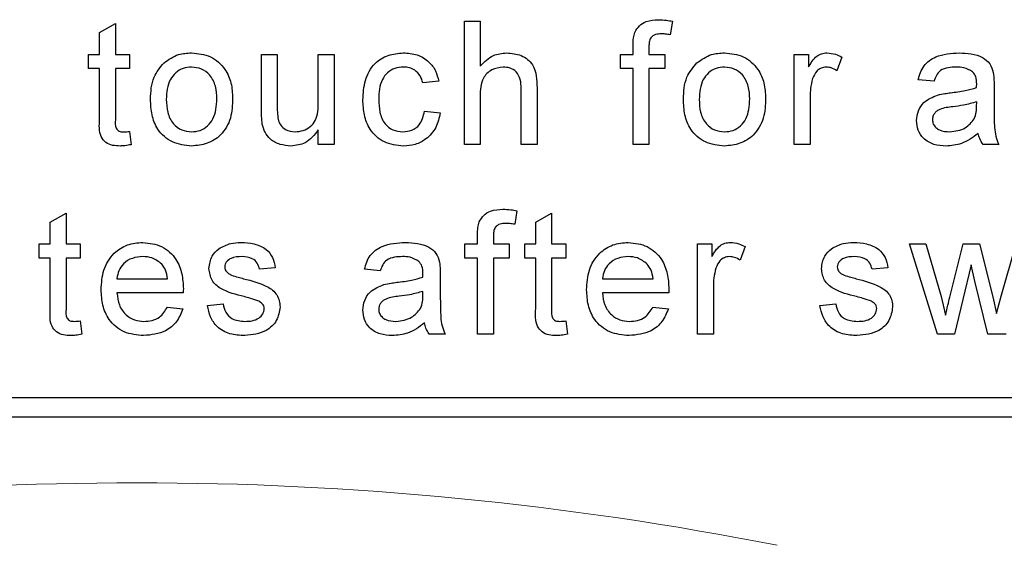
# Model space of a CAD drawing. Header units: millimetres. Extents: x 5 to 418, y 2 to 292.
# Tile 18 of 48: x 87.4 to 92.46, y 217.06 to 219.76. Entities that reach past the tile are written whole.
import ezdxf

# ---------------------------------------------------------------- set-up
doc = ezdxf.new("R2010")
doc.units = ezdxf.units.MM

msp = doc.modelspace()

# ---------------------------------------------------------------- linework, layer by layer
at = {"color": 7, "linetype": 'Continuous', "lineweight": 25}
for p, q in [((87.8148, 219.6913), (87.896, 219.7375)), ((87.896, 219.7375), (87.896, 219.5787)), ((89.6888, 219.1159), (89.6888, 219.7492)), ((89.6888, 219.7492), (89.77, 219.7492)), ((89.77, 219.7492), (89.77, 219.5179)), ((90.7583, 219.7493), (90.7467, 219.6802)), ((87.8148, 219.5787), (87.8148, 219.6913)), ((90.5559, 219.5787), (90.5559, 219.6257)), ((90.6371, 219.6179), (90.6371, 219.5787)), ((87.758, 219.5056), (87.758, 219.5787)), ((87.758, 219.5787), (87.8148, 219.5787)), ((87.896, 219.5787), (87.9691, 219.5787)), ((87.9691, 219.5787), (87.9691, 219.5056)), ((88.6463, 219.5787), (88.7274, 219.5787)), ((88.6463, 219.2933), (88.6463, 219.5787)), ((88.7274, 219.5787), (88.7274, 219.327)), ((88.9386, 219.3356), (88.9386, 219.5787)), ((88.9386, 219.5787), (89.0198, 219.5787)), ((89.0198, 219.5787), (89.0198, 219.1159)), ((90.491, 219.5056), (90.491, 219.5787)), ((90.491, 219.5787), (90.5559, 219.5787)), ((90.6371, 219.5787), (90.7183, 219.5787)), ((90.7183, 219.5787), (90.7183, 219.5056)), ((91.3842, 219.1159), (91.3842, 219.5787)), ((91.3842, 219.5787), (91.4573, 219.5787)), ((91.4573, 219.5787), (91.4573, 219.5141)), ((91.6278, 219.5651), (91.6024, 219.4947)), ((87.8148, 219.5056), (87.758, 219.5056)), ((87.8148, 219.2459), (87.8148, 219.5056)), ((87.9691, 219.5056), (87.896, 219.5056)), ((87.896, 219.5056), (87.896, 219.243)), ((90.5559, 219.5056), (90.491, 219.5056)), ((90.5559, 219.1159), (90.5559, 219.5056)), ((90.7183, 219.5056), (90.6371, 219.5056)), ((90.6371, 219.5056), (90.6371, 219.1159)), ((89.5573, 219.4406), (89.4761, 219.4325)), ((89.9811, 219.1159), (89.9811, 219.4035)), ((90.0623, 219.4077), (90.0623, 219.1159)), ((92.102, 219.4406), (92.0208, 219.4488)), ((92.4105, 219.4159), (92.4105, 219.3168)), ((89.77, 219.3641), (89.77, 219.1159)), ((91.4654, 219.3617), (91.4654, 219.1159)), ((92.3208, 219.3115), (92.3212, 219.3351)), ((89.4842, 219.2864), (89.5654, 219.2782)), ((87.9691, 219.1828), (87.9772, 219.1147)), ((88.9386, 219.1159), (88.9386, 219.1915)), ((89.0198, 219.1159), (88.9386, 219.1159)), ((89.77, 219.1159), (89.6888, 219.1159)), ((90.0623, 219.1159), (89.9811, 219.1159)), ((90.6371, 219.1159), (90.5559, 219.1159)), ((91.4654, 219.1159), (91.3842, 219.1159)), ((92.4349, 219.1159), (92.3537, 219.1159)), ((87.5615, 218.717), (87.6427, 218.7632)), ((87.6427, 218.7632), (87.6427, 218.6043)), ((89.9593, 218.775), (89.9478, 218.7058)), ((90.0558, 218.717), (90.137, 218.7632)), ((90.137, 218.7632), (90.137, 218.6043)), ((87.5615, 218.6043), (87.5615, 218.717)), ((90.0558, 218.6043), (90.0558, 218.717)), ((89.7569, 218.6043), (89.7569, 218.6514)), ((89.8381, 218.6435), (89.8381, 218.6043)), ((87.5046, 218.5312), (87.5046, 218.6043)), ((87.5046, 218.6043), (87.5615, 218.6043)), ((87.6427, 218.6043), (87.7157, 218.6043)), ((87.7157, 218.6043), (87.7157, 218.5312)), ((89.692, 218.5312), (89.692, 218.6043)), ((89.692, 218.6043), (89.7569, 218.6043)), ((89.8381, 218.6043), (89.9193, 218.6043)), ((89.9193, 218.6043), (89.9193, 218.5312)), ((89.999, 218.5312), (89.999, 218.6043)), ((89.999, 218.6043), (90.0558, 218.6043)), ((90.137, 218.6043), (90.2101, 218.6043)), ((90.2101, 218.6043), (90.2101, 218.5312)), ((90.8873, 218.1415), (90.8873, 218.6043)), ((90.8873, 218.6043), (90.9604, 218.6043)), ((90.9604, 218.6043), (90.9604, 218.5397)), ((91.1309, 218.5907), (91.1055, 218.5203)), ((92.1206, 218.1415), (91.9761, 218.6043)), ((91.9761, 218.6043), (92.0606, 218.6043)), ((92.0606, 218.6043), (92.138, 218.3346)), ((92.1828, 218.3305), (92.2513, 218.6043)), ((92.2513, 218.6043), (92.3353, 218.6043)), ((92.3353, 218.6043), (92.4034, 218.3321)), ((92.4468, 218.3352), (92.5247, 218.6043)), ((87.5615, 218.5312), (87.5046, 218.5312)), ((87.5615, 218.2715), (87.5615, 218.5312)), ((87.7157, 218.5312), (87.6427, 218.5312)), ((87.6427, 218.5312), (87.6427, 218.2686)), ((89.7569, 218.5312), (89.692, 218.5312)), ((89.7569, 218.1415), (89.7569, 218.5312)), ((89.9193, 218.5312), (89.8381, 218.5312)), ((89.8381, 218.5312), (89.8381, 218.1415)), ((90.0558, 218.5312), (89.999, 218.5312)), ((90.0558, 218.2715), (90.0558, 218.5312)), ((90.2101, 218.5312), (90.137, 218.5312)), ((90.137, 218.5312), (90.137, 218.2686)), ((92.2928, 218.4975), (92.2075, 218.1415)), ((92.3118, 218.4139), (92.2928, 218.4975)), ((88.7177, 218.4825), (88.6365, 218.4744)), ((89.2568, 218.4663), (89.1757, 218.4744)), ((89.5654, 218.4415), (89.5654, 218.3425)), ((91.8649, 218.4825), (91.7837, 218.4744)), ((87.9041, 218.4257), (88.1639, 218.4257)), ((90.3985, 218.4257), (90.6583, 218.4257)), ((90.9685, 218.3874), (90.9685, 218.1415)), ((92.3779, 218.1415), (92.3118, 218.4139)), ((88.2448, 218.3526), (87.9041, 218.3526)), ((89.4757, 218.3371), (89.4761, 218.3607)), ((90.7391, 218.3526), (90.3985, 218.3526)), ((88.3686, 218.2877), (88.4498, 218.2958)), ((91.5157, 218.2877), (91.5969, 218.2958)), ((92.138, 218.3346), (92.1614, 218.2378)), ((92.4034, 218.3321), (92.4227, 218.2474)), ((92.4227, 218.2474), (92.4468, 218.3352)), ((88.1631, 218.2795), (88.2426, 218.2714)), ((90.6574, 218.2795), (90.737, 218.2714)), ((87.7157, 218.2085), (87.7239, 218.1404)), ((90.2101, 218.2085), (90.2182, 218.1404)), ((89.5898, 218.1415), (89.5086, 218.1415)), ((89.8381, 218.1415), (89.7569, 218.1415)), ((90.9685, 218.1415), (90.8873, 218.1415)), ((92.2075, 218.1415), (92.1206, 218.1415)), ((92.4723, 218.1415), (92.3779, 218.1415)), ((83.9402, 217.8159), (96.3402, 217.8159)), ((79.6735, 217.7159), (96.3402, 217.7159))]:
    msp.add_line(p, q, dxfattribs=at)
at = {"color": 7, "linetype": 'Continuous', "lineweight": 18}
msp.add_arc((88.0068, 200.3825), 16.9942, 78.83718, 101.16282, dxfattribs=at)
at = {"color": 7, "linetype": 'Continuous', "lineweight": 25}
for points, knots in [([(90.5645, 219.692), (90.5714, 219.7039), (90.5853, 219.7279), (90.6291, 219.7541), (90.6646, 219.7561), (90.6863, 219.7573)], [0, 0, 0, 0, 0.279458, 0.559661, 1, 1, 1, 1]), ([(90.6863, 219.7573), (90.6999, 219.7568), (90.7241, 219.7558), (90.7478, 219.7513), (90.7583, 219.7493)], [0, 0, 0, 0, 0.559945, 1, 1, 1, 1]), ([(90.5559, 219.6257), (90.556, 219.6383), (90.5561, 219.6608), (90.562, 219.6825), (90.5645, 219.692)], [0, 0, 0, 0, 0.56037, 1, 1, 1, 1]), ([(90.7013, 219.6842), (90.6912, 219.6839), (90.6712, 219.6834), (90.6448, 219.6677), (90.638, 219.6415), (90.6374, 219.6258), (90.6371, 219.6179)], [0, 0, 0, 0, 0.281469, 0.557719, 0.778516, 1, 1, 1, 1]), ([(90.7467, 219.6802), (90.7383, 219.6814), (90.7232, 219.6837), (90.708, 219.6841), (90.7013, 219.6842)], [0, 0, 0, 0, 0.5599243, 1, 1, 1, 1]), ([(88.1459, 219.5359), (88.1699, 219.5526), (88.2129, 219.5824), (88.2647, 219.5854), (88.2876, 219.5868)], [0, 0, 0, 0, 0.559033, 1, 1, 1, 1]), ([(88.2876, 219.5868), (88.3209, 219.5832), (88.3874, 219.5759), (88.4597, 219.5109), (88.4944, 219.4319), (88.4971, 219.3798), (88.4985, 219.3537)], [0, 0, 0, 0, 0.279556, 0.5586, 0.778991, 1, 1, 1, 1]), ([(89.1675, 219.3455), (89.1696, 219.3791), (89.1737, 219.4462), (89.2194, 219.5327), (89.2961, 219.579), (89.3488, 219.5842), (89.3752, 219.5868)], [0, 0, 0, 0, 0.280838, 0.55968, 0.779579, 1, 1, 1, 1]), ([(89.3752, 219.5868), (89.3993, 219.5852), (89.4472, 219.5819), (89.5064, 219.5462), (89.5433, 219.4955), (89.5526, 219.4589), (89.5573, 219.4406)], [0, 0, 0, 0, 0.2802671, 0.5594386, 0.7795347, 1, 1, 1, 1]), ([(89.77, 219.5179), (89.7911, 219.5398), (89.8287, 219.5789), (89.8822, 219.5844), (89.9058, 219.5868)], [0, 0, 0, 0, 0.559341, 1, 1, 1, 1]), ([(89.9058, 219.5868), (89.9314, 219.5846), (89.9825, 219.5802), (90.0427, 219.5326), (90.0609, 219.4677), (90.0618, 219.4277), (90.0623, 219.4077)], [0, 0, 0, 0, 0.280318, 0.55834, 0.778554, 1, 1, 1, 1]), ([(90.8839, 219.5359), (90.9079, 219.5526), (90.9508, 219.5824), (91.0027, 219.5854), (91.0256, 219.5868)], [0, 0, 0, 0, 0.559033, 1, 1, 1, 1]), ([(91.0256, 219.5868), (91.0588, 219.5832), (91.1253, 219.5759), (91.1977, 219.5109), (91.2323, 219.4319), (91.235, 219.3798), (91.2364, 219.3537)], [0, 0, 0, 0, 0.279556, 0.5586, 0.778991, 1, 1, 1, 1]), ([(91.4573, 219.5141), (91.4694, 219.5347), (91.4863, 219.5635), (91.5241, 219.5843), (91.5426, 219.586), (91.5518, 219.5868)], [0, 0, 0, 0, 0.559599, 0.779772, 1, 1, 1, 1]), ([(91.5518, 219.5868), (91.5668, 219.5854), (91.5935, 219.5828), (91.6173, 219.5705), (91.6278, 219.5651)], [0, 0, 0, 0, 0.559546, 1, 1, 1, 1]), ([(92.0208, 219.4488), (92.0282, 219.474), (92.0431, 219.5242), (92.1232, 219.5803), (92.1897, 219.5843), (92.2305, 219.5868)], [0, 0, 0, 0, 0.28043, 0.559303, 1, 1, 1, 1]), ([(92.2305, 219.5868), (92.2728, 219.5845), (92.3318, 219.5814), (92.3924, 219.5329), (92.4019, 219.5012), (92.4066, 219.4853)], [0, 0, 0, 0, 0.559253, 0.779195, 1, 1, 1, 1]), ([(88.0763, 219.3473), (88.0781, 219.387), (88.0813, 219.4579), (88.1262, 219.5121), (88.1459, 219.5359)], [0, 0, 0, 0, 0.560963, 1, 1, 1, 1]), ([(88.2876, 219.5137), (88.2727, 219.5124), (88.243, 219.5099), (88.2042, 219.4858), (88.1631, 219.4343), (88.1598, 219.3833), (88.1574, 219.3475)], [0, 0, 0, 0, 0.187137, 0.374025, 0.561097, 1, 1, 1, 1]), ([(88.4173, 219.3499), (88.4163, 219.372), (88.4143, 219.416), (88.3857, 219.4721), (88.3396, 219.5081), (88.3049, 219.5118), (88.2876, 219.5137)], [0, 0, 0, 0, 0.281064, 0.560316, 0.780174, 1, 1, 1, 1]), ([(89.3757, 219.5137), (89.3609, 219.5125), (89.3313, 219.5101), (89.2925, 219.4864), (89.253, 219.434), (89.2505, 219.3832), (89.2487, 219.3476)], [0, 0, 0, 0, 0.187089, 0.37388, 0.56073, 1, 1, 1, 1]), ([(89.4761, 219.4325), (89.472, 219.4451), (89.4639, 219.4702), (89.4377, 219.4971), (89.4067, 219.5118), (89.3861, 219.5131), (89.3757, 219.5137)], [0, 0, 0, 0, 0.280213, 0.559476, 0.779649, 1, 1, 1, 1]), ([(89.8875, 219.5137), (89.8673, 219.5108), (89.8271, 219.505), (89.7723, 219.4501), (89.7709, 219.3968), (89.77, 219.3641)], [0, 0, 0, 0, 0.280205, 0.55932, 1, 1, 1, 1]), ([(89.9811, 219.4035), (89.9805, 219.4189), (89.9794, 219.4497), (89.9596, 219.4903), (89.924, 219.5113), (89.8997, 219.5129), (89.8875, 219.5137)], [0, 0, 0, 0, 0.281222, 0.559777, 0.779378, 1, 1, 1, 1]), ([(90.8142, 219.3473), (90.816, 219.387), (90.8193, 219.4579), (90.8641, 219.5121), (90.8839, 219.5359)], [0, 0, 0, 0, 0.560963, 1, 1, 1, 1]), ([(91.0256, 219.5137), (91.0107, 219.5124), (90.9809, 219.5099), (90.9421, 219.4858), (90.9011, 219.4343), (90.8977, 219.3833), (90.8954, 219.3475)], [0, 0, 0, 0, 0.187137, 0.374025, 0.561097, 1, 1, 1, 1]), ([(91.1552, 219.3499), (91.1542, 219.372), (91.1523, 219.416), (91.1237, 219.4721), (91.0775, 219.5081), (91.0429, 219.5118), (91.0256, 219.5137)], [0, 0, 0, 0, 0.281064, 0.560316, 0.780174, 1, 1, 1, 1]), ([(91.5486, 219.5137), (91.5394, 219.5126), (91.5209, 219.5103), (91.4931, 219.49), (91.4837, 219.4679), (91.478, 219.4545)], [0, 0, 0, 0, 0.280305, 0.560911, 1, 1, 1, 1]), ([(91.6024, 219.4947), (91.5932, 219.5006), (91.5766, 219.5111), (91.5572, 219.5129), (91.5486, 219.5137)], [0, 0, 0, 0, 0.560116, 1, 1, 1, 1]), ([(92.2159, 219.5137), (92.2021, 219.5133), (92.1745, 219.5124), (92.1361, 219.5002), (92.1126, 219.4716), (92.1055, 219.451), (92.102, 219.4406)], [0, 0, 0, 0, 0.280855, 0.559751, 0.7795, 1, 1, 1, 1]), ([(92.3003, 219.4892), (92.2856, 219.4977), (92.2594, 219.5128), (92.2292, 219.5134), (92.2159, 219.5137)], [0, 0, 0, 0, 0.557871, 1, 1, 1, 1]), ([(91.478, 219.4545), (91.4738, 219.4374), (91.4665, 219.4069), (91.4657, 219.3755), (91.4654, 219.3617)], [0, 0, 0, 0, 0.559888, 1, 1, 1, 1]), ([(92.3212, 219.4271), (92.3209, 219.4401), (92.3204, 219.4632), (92.3064, 219.4813), (92.3003, 219.4892)], [0, 0, 0, 0, 0.561903, 1, 1, 1, 1]), ([(92.4066, 219.4853), (92.408, 219.4724), (92.4105, 219.4493), (92.4105, 219.4261), (92.4105, 219.4159)], [0, 0, 0, 0, 0.5598174, 1, 1, 1, 1]), ([(92.187, 219.3815), (92.2123, 219.3847), (92.2576, 219.3904), (92.3015, 219.4027), (92.3208, 219.4082)], [0, 0, 0, 0, 0.560185, 1, 1, 1, 1]), ([(92.3208, 219.4082), (92.3209, 219.4117), (92.321, 219.418), (92.3211, 219.4243), (92.3212, 219.4271)], [0, 0, 0, 0, 0.560023, 1, 1, 1, 1]), ([(88.4985, 219.3537), (88.4973, 219.3192), (88.4951, 219.2505), (88.4456, 219.1638), (88.3684, 219.1158), (88.3146, 219.1104), (88.2876, 219.1077)], [0, 0, 0, 0, 0.281033, 0.559513, 0.779602, 1, 1, 1, 1]), ([(88.2876, 219.1808), (88.3026, 219.1821), (88.3327, 219.1848), (88.3714, 219.21), (88.4121, 219.2623), (88.4151, 219.3138), (88.4173, 219.3499)], [0, 0, 0, 0, 0.187044, 0.373945, 0.560983, 1, 1, 1, 1]), ([(91.2364, 219.3537), (91.2353, 219.3192), (91.233, 219.2505), (91.1835, 219.1638), (91.1064, 219.1158), (91.0525, 219.1104), (91.0256, 219.1077)], [0, 0, 0, 0, 0.281033, 0.559513, 0.779602, 1, 1, 1, 1]), ([(91.0256, 219.1808), (91.0406, 219.1821), (91.0706, 219.1848), (91.1093, 219.21), (91.1501, 219.2623), (91.1531, 219.3138), (91.1552, 219.3499)], [0, 0, 0, 0, 0.187044, 0.373945, 0.560983, 1, 1, 1, 1]), ([(92.0127, 219.2385), (92.0144, 219.2556), (92.018, 219.2898), (92.0536, 219.3429), (92.095, 219.3596), (92.1202, 219.3698)], [0, 0, 0, 0, 0.280458, 0.560983, 1, 1, 1, 1]), ([(92.1202, 219.3698), (92.1326, 219.3726), (92.1547, 219.3774), (92.1771, 219.3803), (92.187, 219.3815)], [0, 0, 0, 0, 0.5599184, 1, 1, 1, 1]), ([(88.2876, 219.1077), (88.2536, 219.1113), (88.1858, 219.1185), (88.1121, 219.1857), (88.0801, 219.2677), (88.0775, 219.3207), (88.0763, 219.3473)], [0, 0, 0, 0, 0.279616, 0.558371, 0.778858, 1, 1, 1, 1]), ([(88.1574, 219.3475), (88.1584, 219.3252), (88.1604, 219.2807), (88.1877, 219.2228), (88.235, 219.1865), (88.2701, 219.1827), (88.2876, 219.1808)], [0, 0, 0, 0, 0.281129, 0.560384, 0.780159, 1, 1, 1, 1]), ([(88.7274, 219.327), (88.7274, 219.3117), (88.7273, 219.2846), (88.7307, 219.2576), (88.7321, 219.2458)], [0, 0, 0, 0, 0.560241, 1, 1, 1, 1]), ([(88.8197, 219.1808), (88.8335, 219.1822), (88.8612, 219.185), (88.8985, 219.2054), (88.9376, 219.2537), (88.9382, 219.3018), (88.9386, 219.3356)], [0, 0, 0, 0, 0.187111, 0.374253, 0.560834, 1, 1, 1, 1]), ([(89.3753, 219.1077), (89.3417, 219.1112), (89.2745, 219.1183), (89.2026, 219.1858), (89.1712, 219.2668), (89.1688, 219.3192), (89.1675, 219.3455)], [0, 0, 0, 0, 0.279595, 0.558341, 0.778834, 1, 1, 1, 1]), ([(89.2487, 219.3476), (89.2495, 219.3257), (89.2511, 219.2819), (89.2741, 219.2231), (89.3205, 219.1862), (89.3552, 219.1826), (89.3726, 219.1808)], [0, 0, 0, 0, 0.281276, 0.560536, 0.78011, 1, 1, 1, 1]), ([(91.0256, 219.1077), (90.9916, 219.1113), (90.9237, 219.1185), (90.85, 219.1857), (90.8181, 219.2677), (90.8155, 219.3207), (90.8142, 219.3473)], [0, 0, 0, 0, 0.279616, 0.558371, 0.778858, 1, 1, 1, 1]), ([(90.8954, 219.3475), (90.8964, 219.3252), (90.8983, 219.2807), (90.9256, 219.2228), (90.9729, 219.1865), (91.008, 219.1827), (91.0256, 219.1808)], [0, 0, 0, 0, 0.281129, 0.560384, 0.780159, 1, 1, 1, 1]), ([(92.199, 219.3098), (92.1759, 219.3074), (92.147, 219.3043), (92.1163, 219.288), (92.1039, 219.2758), (92.0955, 219.2603), (92.0944, 219.2489), (92.0939, 219.2431)], [0, 0, 0, 0, 0.50028, 0.625326, 0.750269, 0.875147, 1, 1, 1, 1]), ([(92.3212, 219.3351), (92.2987, 219.3288), (92.2586, 219.3175), (92.2172, 219.3122), (92.199, 219.3098)], [0, 0, 0, 0, 0.5597597, 1, 1, 1, 1]), ([(92.3088, 219.2473), (92.313, 219.2589), (92.3205, 219.2797), (92.3207, 219.3018), (92.3208, 219.3115)], [0, 0, 0, 0, 0.558995, 1, 1, 1, 1]), ([(92.4105, 219.3168), (92.4106, 219.2937), (92.4108, 219.2555), (92.4124, 219.2025), (92.4177, 219.1575), (92.4291, 219.1297), (92.4349, 219.1159)], [0, 0, 0, 0, 0.340206, 0.560339, 0.780175, 1, 1, 1, 1]), ([(88.6508, 219.2205), (88.6492, 219.2341), (88.6463, 219.2583), (88.6463, 219.2826), (88.6463, 219.2933)], [0, 0, 0, 0, 0.559839, 1, 1, 1, 1]), ([(89.3726, 219.1808), (89.3884, 219.1823), (89.4202, 219.1853), (89.4685, 219.221), (89.4783, 219.2616), (89.4842, 219.2864)], [0, 0, 0, 0, 0.280899, 0.560906, 1, 1, 1, 1]), ([(89.5654, 219.2782), (89.5594, 219.2525), (89.5475, 219.2012), (89.498, 219.1442), (89.4373, 219.1122), (89.396, 219.1092), (89.3753, 219.1077)], [0, 0, 0, 0, 0.280202, 0.55951, 0.779586, 1, 1, 1, 1]), ([(92.1827, 219.1808), (92.2112, 219.1843), (92.2623, 219.1907), (92.2946, 219.23), (92.3088, 219.2473)], [0, 0, 0, 0, 0.5597581, 1, 1, 1, 1]), ([(87.92, 219.1077), (87.9072, 219.1082), (87.8817, 219.1091), (87.8451, 219.1239), (87.8101, 219.1703), (87.8129, 219.2147), (87.8148, 219.2459)], [0, 0, 0, 0, 0.187433, 0.373821, 0.559462, 1, 1, 1, 1]), ([(87.896, 219.243), (87.895, 219.2277), (87.8937, 219.2086), (87.9063, 219.1902), (87.9186, 219.1816), (87.9298, 219.1811), (87.9372, 219.1808)], [0, 0, 0, 0, 0.499596, 0.625239, 0.750354, 1, 1, 1, 1]), ([(88.7979, 219.1077), (88.7789, 219.1094), (88.7411, 219.1129), (88.6929, 219.1378), (88.6619, 219.1771), (88.6545, 219.206), (88.6508, 219.2205)], [0, 0, 0, 0, 0.280286, 0.560186, 0.779607, 1, 1, 1, 1]), ([(88.7321, 219.2458), (88.7357, 219.2353), (88.7429, 219.2143), (88.7735, 219.1863), (88.8022, 219.1829), (88.8197, 219.1808)], [0, 0, 0, 0, 0.280864, 0.561194, 1, 1, 1, 1]), ([(92.1641, 219.1077), (92.1429, 219.1089), (92.1007, 219.1114), (92.0482, 219.1421), (92.017, 219.1886), (92.0141, 219.2219), (92.0127, 219.2385)], [0, 0, 0, 0, 0.280815, 0.55969, 0.779696, 1, 1, 1, 1]), ([(92.0939, 219.2431), (92.0947, 219.2355), (92.0964, 219.2203), (92.1108, 219.2017), (92.1387, 219.1835), (92.1645, 219.1819), (92.1827, 219.1808)], [0, 0, 0, 0, 0.186565, 0.373467, 0.560613, 1, 1, 1, 1]), ([(87.9372, 219.1808), (87.9432, 219.181), (87.9538, 219.1813), (87.9644, 219.1824), (87.9691, 219.1828)], [0, 0, 0, 0, 0.559965, 1, 1, 1, 1]), ([(88.9386, 219.1915), (88.9183, 219.1651), (88.882, 219.1179), (88.8236, 219.1109), (88.7979, 219.1077)], [0, 0, 0, 0, 0.559466, 1, 1, 1, 1]), ([(92.3293, 219.1727), (92.3016, 219.1521), (92.2521, 219.1152), (92.191, 219.11), (92.1641, 219.1077)], [0, 0, 0, 0, 0.559971, 1, 1, 1, 1]), ([(92.3537, 219.1159), (92.3472, 219.1257), (92.3357, 219.1432), (92.3313, 219.1637), (92.3293, 219.1727)], [0, 0, 0, 0, 0.559697, 1, 1, 1, 1]), ([(87.9772, 219.1147), (87.9666, 219.1126), (87.9477, 219.1088), (87.9284, 219.1081), (87.92, 219.1077)], [0, 0, 0, 0, 0.560078, 1, 1, 1, 1]), ([(89.7656, 218.7176), (89.7725, 218.7296), (89.7863, 218.7535), (89.8301, 218.7797), (89.8656, 218.7817), (89.8874, 218.783)], [0, 0, 0, 0, 0.279458, 0.559661, 1, 1, 1, 1]), ([(89.8874, 218.783), (89.9009, 218.7824), (89.9251, 218.7814), (89.9488, 218.7769), (89.9593, 218.775)], [0, 0, 0, 0, 0.559945, 1, 1, 1, 1]), ([(89.7569, 218.6514), (89.757, 218.664), (89.7571, 218.6864), (89.763, 218.7081), (89.7656, 218.7176)], [0, 0, 0, 0, 0.56037, 1, 1, 1, 1]), ([(89.9023, 218.7099), (89.8922, 218.7096), (89.8722, 218.709), (89.8458, 218.6933), (89.839, 218.6672), (89.8384, 218.6514), (89.8381, 218.6435)], [0, 0, 0, 0, 0.281469, 0.557719, 0.778516, 1, 1, 1, 1]), ([(89.9478, 218.7058), (89.9393, 218.7071), (89.9243, 218.7093), (89.909, 218.7097), (89.9023, 218.7099)], [0, 0, 0, 0, 0.559924, 1, 1, 1, 1]), ([(87.8229, 218.369), (87.8249, 218.4033), (87.8289, 218.4718), (87.8802, 218.5562), (87.956, 218.6056), (88.0099, 218.6102), (88.0368, 218.6124)], [0, 0, 0, 0, 0.280748, 0.559775, 0.779666, 1, 1, 1, 1]), ([(88.0368, 218.6124), (88.0704, 218.6085), (88.1376, 218.6008), (88.2091, 218.533), (88.2411, 218.4522), (88.2438, 218.3997), (88.2451, 218.3734)], [0, 0, 0, 0, 0.279366, 0.558398, 0.778885, 1, 1, 1, 1]), ([(88.4276, 218.58), (88.4474, 218.5906), (88.483, 218.6096), (88.5231, 218.6116), (88.5408, 218.6124)], [0, 0, 0, 0, 0.558938, 1, 1, 1, 1]), ([(88.5408, 218.6124), (88.5636, 218.6111), (88.609, 218.6083), (88.6698, 218.5836), (88.7071, 218.5355), (88.7142, 218.5002), (88.7177, 218.4825)], [0, 0, 0, 0, 0.2807369, 0.5604275, 0.7794497, 1, 1, 1, 1]), ([(89.1757, 218.4744), (89.1831, 218.4996), (89.1979, 218.5498), (89.2781, 218.6059), (89.3446, 218.61), (89.3854, 218.6124)], [0, 0, 0, 0, 0.28043, 0.559303, 1, 1, 1, 1]), ([(89.3854, 218.6124), (89.4277, 218.6102), (89.4866, 218.607), (89.5473, 218.5585), (89.5567, 218.5268), (89.5615, 218.5109)], [0, 0, 0, 0, 0.559253, 0.779195, 1, 1, 1, 1]), ([(90.3173, 218.369), (90.3193, 218.4033), (90.3233, 218.4718), (90.3746, 218.5562), (90.4504, 218.6056), (90.5042, 218.6102), (90.5312, 218.6124)], [0, 0, 0, 0, 0.280748, 0.559775, 0.779666, 1, 1, 1, 1]), ([(90.5312, 218.6124), (90.5648, 218.6085), (90.6319, 218.6008), (90.7034, 218.533), (90.7355, 218.4522), (90.7382, 218.3997), (90.7395, 218.3734)], [0, 0, 0, 0, 0.279366, 0.558398, 0.778885, 1, 1, 1, 1]), ([(90.9604, 218.5397), (90.9725, 218.5604), (90.9894, 218.5891), (91.0272, 218.61), (91.0456, 218.6116), (91.0549, 218.6124)], [0, 0, 0, 0, 0.559599, 0.779772, 1, 1, 1, 1]), ([(91.0549, 218.6124), (91.0698, 218.611), (91.0966, 218.6084), (91.1204, 218.5961), (91.1309, 218.5907)], [0, 0, 0, 0, 0.559546, 1, 1, 1, 1]), ([(91.5747, 218.58), (91.5946, 218.5906), (91.6302, 218.6096), (91.6703, 218.6116), (91.688, 218.6124)], [0, 0, 0, 0, 0.558938, 1, 1, 1, 1]), ([(91.688, 218.6124), (91.7108, 218.6111), (91.7562, 218.6083), (91.817, 218.5836), (91.8543, 218.5355), (91.8614, 218.5002), (91.8649, 218.4825)], [0, 0, 0, 0, 0.280737, 0.560427, 0.77945, 1, 1, 1, 1]), ([(88.0364, 218.5394), (88.0183, 218.5378), (87.9821, 218.5348), (87.9384, 218.5067), (87.9107, 218.4681), (87.9063, 218.4398), (87.9041, 218.4257)], [0, 0, 0, 0, 0.28019, 0.559728, 0.779642, 1, 1, 1, 1]), ([(88.1341, 218.5005), (88.118, 218.5133), (88.0891, 218.5362), (88.0526, 218.5384), (88.0364, 218.5394)], [0, 0, 0, 0, 0.5585118, 1, 1, 1, 1]), ([(88.3767, 218.4782), (88.3797, 218.5006), (88.3851, 218.5407), (88.4146, 218.5679), (88.4276, 218.58)], [0, 0, 0, 0, 0.558927, 1, 1, 1, 1]), ([(88.5468, 218.5394), (88.5271, 218.5389), (88.4976, 218.5382), (88.4697, 218.5176), (88.4592, 218.501), (88.4583, 218.4913), (88.4579, 218.4865)], [0, 0, 0, 0, 0.49977, 0.749095, 0.874592, 1, 1, 1, 1]), ([(88.6365, 218.4744), (88.6336, 218.4856), (88.6278, 218.5079), (88.5948, 218.536), (88.565, 218.5381), (88.5468, 218.5394)], [0, 0, 0, 0, 0.2803044, 0.560237, 1, 1, 1, 1]), ([(89.3708, 218.5394), (89.3569, 218.5389), (89.3293, 218.5381), (89.291, 218.5259), (89.2675, 218.4973), (89.2604, 218.4766), (89.2568, 218.4663)], [0, 0, 0, 0, 0.280855, 0.559751, 0.7795, 1, 1, 1, 1]), ([(89.4551, 218.5149), (89.4405, 218.5233), (89.4143, 218.5385), (89.3841, 218.5391), (89.3708, 218.5394)], [0, 0, 0, 0, 0.557871, 1, 1, 1, 1]), ([(90.5308, 218.5394), (90.5127, 218.5378), (90.4765, 218.5348), (90.4328, 218.5067), (90.405, 218.4681), (90.4007, 218.4398), (90.3985, 218.4257)], [0, 0, 0, 0, 0.28019, 0.559728, 0.779642, 1, 1, 1, 1]), ([(90.6285, 218.5005), (90.6123, 218.5133), (90.5834, 218.5362), (90.5469, 218.5384), (90.5308, 218.5394)], [0, 0, 0, 0, 0.558512, 1, 1, 1, 1]), ([(91.0517, 218.5394), (91.0425, 218.5382), (91.024, 218.536), (90.9962, 218.5157), (90.9868, 218.4936), (90.981, 218.4801)], [0, 0, 0, 0, 0.280305, 0.560911, 1, 1, 1, 1]), ([(91.1055, 218.5203), (91.0962, 218.5262), (91.0797, 218.5368), (91.0602, 218.5386), (91.0517, 218.5394)], [0, 0, 0, 0, 0.560116, 1, 1, 1, 1]), ([(91.5239, 218.4782), (91.5269, 218.5006), (91.5323, 218.5407), (91.5618, 218.5679), (91.5747, 218.58)], [0, 0, 0, 0, 0.558927, 1, 1, 1, 1]), ([(91.694, 218.5394), (91.6743, 218.5389), (91.6448, 218.5382), (91.6168, 218.5176), (91.6064, 218.501), (91.6055, 218.4913), (91.6051, 218.4865)], [0, 0, 0, 0, 0.49977, 0.749095, 0.874592, 1, 1, 1, 1]), ([(91.7837, 218.4744), (91.7808, 218.4856), (91.775, 218.5079), (91.742, 218.536), (91.7122, 218.5381), (91.694, 218.5394)], [0, 0, 0, 0, 0.280304, 0.560237, 1, 1, 1, 1]), ([(88.1639, 218.4257), (88.1618, 218.4411), (88.1581, 218.4687), (88.1414, 218.4908), (88.1341, 218.5005)], [0, 0, 0, 0, 0.560674, 1, 1, 1, 1]), ([(89.4761, 218.4527), (89.4758, 218.4657), (89.4753, 218.4888), (89.4613, 218.5069), (89.4551, 218.5149)], [0, 0, 0, 0, 0.561903, 1, 1, 1, 1]), ([(89.5615, 218.5109), (89.5629, 218.498), (89.5654, 218.475), (89.5654, 218.4518), (89.5654, 218.4415)], [0, 0, 0, 0, 0.559817, 1, 1, 1, 1]), ([(90.6583, 218.4257), (90.6562, 218.4411), (90.6524, 218.4687), (90.6358, 218.4908), (90.6285, 218.5005)], [0, 0, 0, 0, 0.560674, 1, 1, 1, 1]), ([(88.5568, 218.3335), (88.5156, 218.3439), (88.4641, 218.357), (88.4116, 218.3924), (88.3843, 218.4254), (88.3797, 218.4571), (88.3767, 218.4782)], [0, 0, 0, 0, 0.501321, 0.626592, 0.751817, 1, 1, 1, 1]), ([(88.4579, 218.4865), (88.4584, 218.4815), (88.4592, 218.4727), (88.4642, 218.4654), (88.4664, 218.4622)], [0, 0, 0, 0, 0.5592363, 1, 1, 1, 1]), ([(88.4664, 218.4622), (88.4707, 218.4578), (88.4786, 218.45), (88.4887, 218.4456), (88.4931, 218.4437)], [0, 0, 0, 0, 0.559084, 1, 1, 1, 1]), ([(88.4931, 218.4437), (88.5046, 218.4402), (88.5249, 218.434), (88.5455, 218.4284), (88.5545, 218.4259)], [0, 0, 0, 0, 0.559965, 1, 1, 1, 1]), ([(89.4757, 218.4338), (89.4758, 218.4373), (89.4759, 218.4436), (89.476, 218.4499), (89.4761, 218.4527)], [0, 0, 0, 0, 0.560023, 1, 1, 1, 1]), ([(90.981, 218.4801), (90.9769, 218.463), (90.9695, 218.4325), (90.9688, 218.4012), (90.9685, 218.3874)], [0, 0, 0, 0, 0.559888, 1, 1, 1, 1]), ([(91.704, 218.3335), (91.6628, 218.3439), (91.6113, 218.357), (91.5588, 218.3924), (91.5315, 218.4254), (91.5269, 218.4571), (91.5239, 218.4782)], [0, 0, 0, 0, 0.501321, 0.626592, 0.751817, 1, 1, 1, 1]), ([(91.6051, 218.4865), (91.6055, 218.4815), (91.6064, 218.4727), (91.6114, 218.4654), (91.6136, 218.4622)], [0, 0, 0, 0, 0.559236, 1, 1, 1, 1]), ([(91.6136, 218.4622), (91.6179, 218.4578), (91.6257, 218.45), (91.6359, 218.4456), (91.6403, 218.4437)], [0, 0, 0, 0, 0.559084, 1, 1, 1, 1]), ([(91.6403, 218.4437), (91.6517, 218.4402), (91.6721, 218.434), (91.6927, 218.4284), (91.7017, 218.4259)], [0, 0, 0, 0, 0.559965, 1, 1, 1, 1]), ([(88.5545, 218.4259), (88.5967, 218.4151), (88.6493, 218.4016), (88.7049, 218.3676), (88.7268, 218.3432), (88.7402, 218.313), (88.7414, 218.2914), (88.7421, 218.2805)], [0, 0, 0, 0, 0.500446, 0.625396, 0.750274, 0.875069, 1, 1, 1, 1]), ([(89.1675, 218.2642), (89.1693, 218.2813), (89.1728, 218.3154), (89.2084, 218.3685), (89.2498, 218.3853), (89.2751, 218.3955)], [0, 0, 0, 0, 0.280458, 0.560983, 1, 1, 1, 1]), ([(89.2751, 218.3955), (89.2875, 218.3982), (89.3096, 218.4031), (89.332, 218.4059), (89.3419, 218.4072)], [0, 0, 0, 0, 0.559918, 1, 1, 1, 1]), ([(89.3419, 218.4072), (89.3672, 218.4104), (89.4125, 218.4161), (89.4564, 218.4284), (89.4757, 218.4338)], [0, 0, 0, 0, 0.560185, 1, 1, 1, 1]), ([(91.7017, 218.4259), (91.7439, 218.4151), (91.7965, 218.4016), (91.8521, 218.3676), (91.874, 218.3432), (91.8873, 218.313), (91.8886, 218.2914), (91.8892, 218.2805)], [0, 0, 0, 0, 0.500446, 0.625396, 0.750274, 0.875069, 1, 1, 1, 1]), ([(88.0411, 218.1334), (88.0069, 218.1365), (87.9386, 218.1426), (87.8622, 218.2073), (87.8271, 218.2888), (87.8243, 218.3422), (87.8229, 218.369)], [0, 0, 0, 0, 0.279952, 0.558661, 0.778994, 1, 1, 1, 1]), ([(87.9041, 218.3526), (87.9066, 218.3316), (87.9116, 218.2898), (87.9456, 218.2396), (87.9928, 218.2106), (88.0259, 218.2078), (88.0424, 218.2065)], [0, 0, 0, 0, 0.280633, 0.559687, 0.779661, 1, 1, 1, 1]), ([(88.2451, 218.3734), (88.2451, 218.3695), (88.245, 218.3626), (88.2448, 218.3557), (88.2448, 218.3526)], [0, 0, 0, 0, 0.559999, 1, 1, 1, 1]), ([(89.4761, 218.3607), (89.4536, 218.3544), (89.4134, 218.3432), (89.3721, 218.3378), (89.3539, 218.3355)], [0, 0, 0, 0, 0.55976, 1, 1, 1, 1]), ([(89.4636, 218.2729), (89.4678, 218.2846), (89.4753, 218.3054), (89.4756, 218.3274), (89.4757, 218.3371)], [0, 0, 0, 0, 0.5589946, 1, 1, 1, 1]), ([(89.5654, 218.3425), (89.5655, 218.3193), (89.5657, 218.2812), (89.5673, 218.2282), (89.5725, 218.1832), (89.584, 218.1554), (89.5898, 218.1415)], [0, 0, 0, 0, 0.340206, 0.560339, 0.780175, 1, 1, 1, 1]), ([(90.5355, 218.1334), (90.5013, 218.1365), (90.4329, 218.1426), (90.3565, 218.2073), (90.3215, 218.2888), (90.3187, 218.3422), (90.3173, 218.369)], [0, 0, 0, 0, 0.279952, 0.558661, 0.778994, 1, 1, 1, 1]), ([(90.3985, 218.3526), (90.401, 218.3316), (90.406, 218.2898), (90.4399, 218.2396), (90.4871, 218.2106), (90.5202, 218.2078), (90.5368, 218.2065)], [0, 0, 0, 0, 0.280633, 0.559687, 0.779661, 1, 1, 1, 1]), ([(90.7395, 218.3734), (90.7394, 218.3695), (90.7393, 218.3626), (90.7392, 218.3557), (90.7391, 218.3526)], [0, 0, 0, 0, 0.559999, 1, 1, 1, 1]), ([(88.5608, 218.1334), (88.5351, 218.1346), (88.484, 218.137), (88.4184, 218.1722), (88.3818, 218.2287), (88.373, 218.268), (88.3686, 218.2877)], [0, 0, 0, 0, 0.280739, 0.559297, 0.779311, 1, 1, 1, 1]), ([(88.4498, 218.2958), (88.453, 218.2812), (88.4595, 218.252), (88.4989, 218.2117), (88.5379, 218.2085), (88.5617, 218.2065)], [0, 0, 0, 0, 0.281314, 0.561069, 1, 1, 1, 1]), ([(88.6331, 218.3097), (88.6191, 218.3149), (88.5941, 218.3241), (88.5682, 218.3306), (88.5568, 218.3335)], [0, 0, 0, 0, 0.559788, 1, 1, 1, 1]), ([(88.6609, 218.2723), (88.6604, 218.2769), (88.6594, 218.2861), (88.6497, 218.3001), (88.6394, 218.3061), (88.6331, 218.3097)], [0, 0, 0, 0, 0.279757, 0.559839, 1, 1, 1, 1]), ([(89.3539, 218.3355), (89.3308, 218.333), (89.3018, 218.33), (89.2711, 218.3137), (89.2588, 218.3014), (89.2504, 218.286), (89.2493, 218.2745), (89.2487, 218.2687)], [0, 0, 0, 0, 0.50028, 0.625326, 0.750269, 0.875147, 1, 1, 1, 1]), ([(91.7079, 218.1334), (91.6823, 218.1346), (91.6312, 218.137), (91.5656, 218.1722), (91.5289, 218.2287), (91.5201, 218.268), (91.5157, 218.2877)], [0, 0, 0, 0, 0.280739, 0.559297, 0.779311, 1, 1, 1, 1]), ([(91.5969, 218.2958), (91.6002, 218.2812), (91.6067, 218.252), (91.6461, 218.2117), (91.685, 218.2085), (91.7088, 218.2065)], [0, 0, 0, 0, 0.2813144, 0.5610688, 1, 1, 1, 1]), ([(91.7803, 218.3097), (91.7663, 218.3149), (91.7412, 218.3241), (91.7154, 218.3306), (91.704, 218.3335)], [0, 0, 0, 0, 0.559788, 1, 1, 1, 1]), ([(91.808, 218.2723), (91.8075, 218.2769), (91.8066, 218.2861), (91.7968, 218.3001), (91.7865, 218.3061), (91.7803, 218.3097)], [0, 0, 0, 0, 0.279757, 0.559839, 1, 1, 1, 1]), ([(92.1614, 218.2378), (92.1653, 218.2551), (92.1725, 218.286), (92.1796, 218.3169), (92.1828, 218.3305)], [0, 0, 0, 0, 0.559994, 1, 1, 1, 1]), ([(87.6666, 218.1334), (87.6539, 218.1338), (87.6284, 218.1348), (87.5918, 218.1495), (87.5568, 218.1959), (87.5595, 218.2403), (87.5615, 218.2715)], [0, 0, 0, 0, 0.187433, 0.373821, 0.559462, 1, 1, 1, 1]), ([(87.6427, 218.2686), (87.6416, 218.2534), (87.6404, 218.2343), (87.653, 218.2158), (87.6652, 218.2072), (87.6764, 218.2068), (87.6839, 218.2065)], [0, 0, 0, 0, 0.499596, 0.625239, 0.750354, 1, 1, 1, 1]), ([(88.2426, 218.2714), (88.2335, 218.2484), (88.2152, 218.2023), (88.1444, 218.1432), (88.0803, 218.1371), (88.0411, 218.1334)], [0, 0, 0, 0, 0.280613, 0.560833, 1, 1, 1, 1]), ([(88.0424, 218.2065), (88.0564, 218.2073), (88.0843, 218.2089), (88.1322, 218.2289), (88.1514, 218.2604), (88.1631, 218.2795)], [0, 0, 0, 0, 0.2812824, 0.5619063, 1, 1, 1, 1]), ([(88.7421, 218.2805), (88.7382, 218.2562), (88.7303, 218.2076), (88.6624, 218.1444), (88.5993, 218.1375), (88.5608, 218.1334)], [0, 0, 0, 0, 0.279926, 0.560038, 1, 1, 1, 1]), ([(88.5617, 218.2065), (88.5741, 218.2069), (88.5988, 218.2078), (88.6317, 218.22), (88.6558, 218.2431), (88.6592, 218.2626), (88.6609, 218.2723)], [0, 0, 0, 0, 0.281188, 0.560952, 0.781095, 1, 1, 1, 1]), ([(89.319, 218.1334), (89.2978, 218.1346), (89.2556, 218.137), (89.203, 218.1678), (89.1719, 218.2143), (89.169, 218.2475), (89.1675, 218.2642)], [0, 0, 0, 0, 0.280815, 0.55969, 0.779696, 1, 1, 1, 1]), ([(89.2487, 218.2687), (89.2496, 218.2612), (89.2513, 218.246), (89.2656, 218.2273), (89.2936, 218.2091), (89.3194, 218.2075), (89.3375, 218.2065)], [0, 0, 0, 0, 0.186565, 0.373467, 0.560613, 1, 1, 1, 1]), ([(89.3375, 218.2065), (89.3661, 218.21), (89.4172, 218.2163), (89.4494, 218.2556), (89.4636, 218.2729)], [0, 0, 0, 0, 0.559758, 1, 1, 1, 1]), ([(90.161, 218.1334), (90.1482, 218.1338), (90.1228, 218.1348), (90.0861, 218.1495), (90.0511, 218.1959), (90.0539, 218.2403), (90.0558, 218.2715)], [0, 0, 0, 0, 0.187433, 0.373821, 0.559462, 1, 1, 1, 1]), ([(90.137, 218.2686), (90.136, 218.2534), (90.1347, 218.2343), (90.1473, 218.2158), (90.1596, 218.2072), (90.1708, 218.2068), (90.1783, 218.2065)], [0, 0, 0, 0, 0.499596, 0.625239, 0.750354, 1, 1, 1, 1]), ([(90.737, 218.2714), (90.7278, 218.2484), (90.7096, 218.2023), (90.6387, 218.1432), (90.5746, 218.1371), (90.5355, 218.1334)], [0, 0, 0, 0, 0.2806132, 0.5608329, 1, 1, 1, 1]), ([(90.5368, 218.2065), (90.5507, 218.2073), (90.5787, 218.2089), (90.6266, 218.2289), (90.6457, 218.2604), (90.6574, 218.2795)], [0, 0, 0, 0, 0.2812824, 0.5619063, 1, 1, 1, 1]), ([(91.8892, 218.2805), (91.8853, 218.2562), (91.8775, 218.2076), (91.8096, 218.1444), (91.7465, 218.1375), (91.7079, 218.1334)], [0, 0, 0, 0, 0.279926, 0.560038, 1, 1, 1, 1]), ([(91.7088, 218.2065), (91.7213, 218.2069), (91.746, 218.2078), (91.7789, 218.22), (91.803, 218.2431), (91.8064, 218.2626), (91.808, 218.2723)], [0, 0, 0, 0, 0.281188, 0.560952, 0.781095, 1, 1, 1, 1]), ([(87.6839, 218.2065), (87.6898, 218.2066), (87.7005, 218.207), (87.7111, 218.208), (87.7157, 218.2085)], [0, 0, 0, 0, 0.559965, 1, 1, 1, 1]), ([(89.4842, 218.1983), (89.4565, 218.1777), (89.407, 218.1408), (89.3459, 218.1357), (89.319, 218.1334)], [0, 0, 0, 0, 0.559971, 1, 1, 1, 1]), ([(89.5086, 218.1415), (89.5021, 218.1513), (89.4906, 218.1689), (89.4862, 218.1893), (89.4842, 218.1983)], [0, 0, 0, 0, 0.5596973, 1, 1, 1, 1]), ([(90.1783, 218.2065), (90.1842, 218.2066), (90.1948, 218.207), (90.2054, 218.208), (90.2101, 218.2085)], [0, 0, 0, 0, 0.559965, 1, 1, 1, 1]), ([(87.7239, 218.1404), (87.7133, 218.1382), (87.6944, 218.1345), (87.6751, 218.1337), (87.6666, 218.1334)], [0, 0, 0, 0, 0.560078, 1, 1, 1, 1]), ([(90.2182, 218.1404), (90.2076, 218.1382), (90.1887, 218.1345), (90.1695, 218.1337), (90.161, 218.1334)], [0, 0, 0, 0, 0.5600783, 1, 1, 1, 1])]:
    msp.add_open_spline(points, degree=3, knots=knots, dxfattribs=at)

doc.saveas('drawing.dxf')
